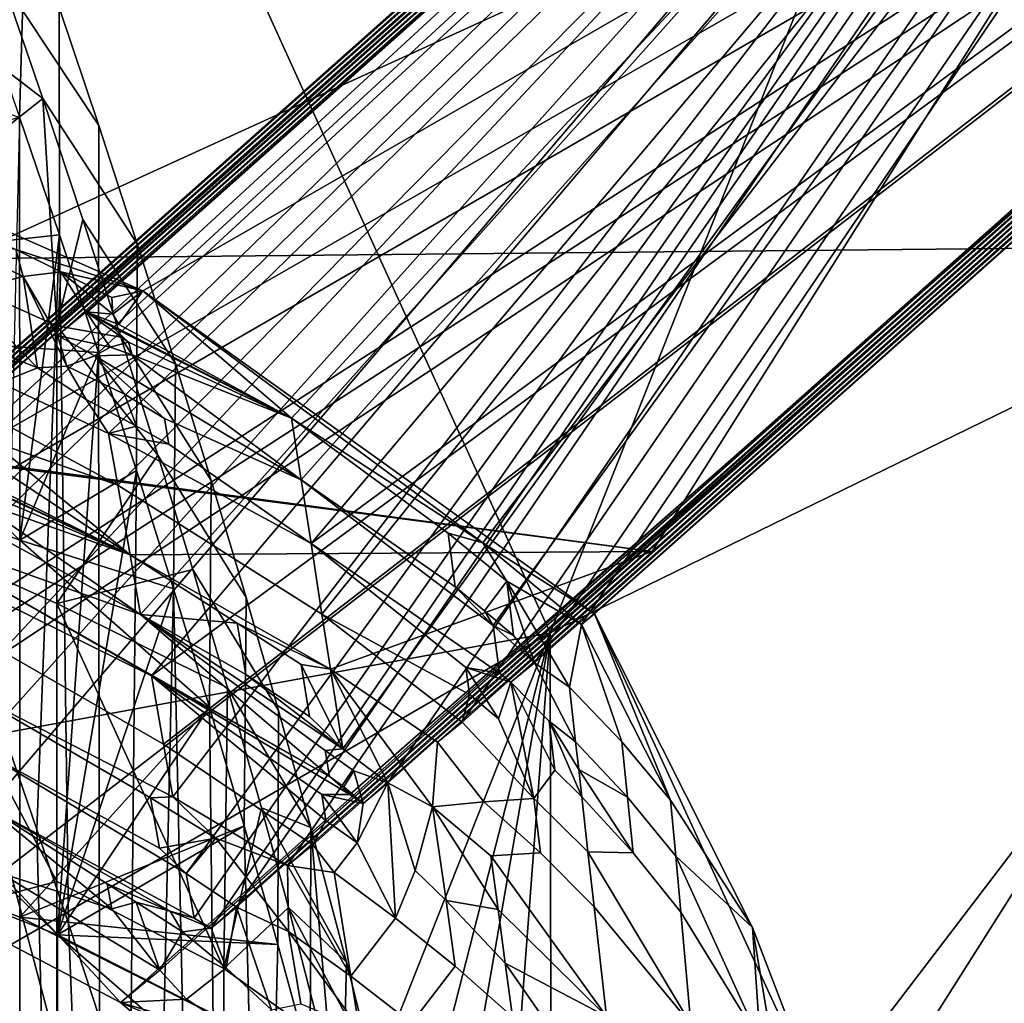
# Model space of a CAD drawing. Header units: millimetres. Extents: x -316 to 316, y -388 to 296.
# Tile 76 of 79: x 244 to 261, y 226 to 244. Entities that reach past the tile are written whole.
import ezdxf

# ---------------------------------------------------------------- set-up
doc = ezdxf.new("R2010")
doc.units = ezdxf.units.MM
doc.layers.add('Layer 01', color=7, linetype='Continuous', true_color=0x000000)

msp = doc.modelspace()

# ---------------------------------------------------------------- linework, layer by layer
at = {"layer": 'Layer 01'}
for points in [[(267.412, 268.15, 5), (237.371, 267.942, 5), (253.391, 232.772, 272.532)], [(237.371, 239.319, 5), (237.371, 267.942, 5), (267.412, 268.15, 5), (267.412, 239.616, 5)], [(253.391, 232.772, 272.532), (267.412, 239.616, 5), (267.412, 268.15, 5)], [(221.085, 226.849, 315.751), (253.391, 232.772, 272.532), (237.371, 267.942, 5)], [(245.215, 238.426, 703.702), (245.198, 238.434, 703.699), (276.749, 266.488, 705.122)], [(276.336, 266.152, 702.603), (276.749, 266.488, 705.122), (245.198, 238.434, 703.699)], [(276.749, 266.488, 705.122), (245.198, 238.434, 703.699), (245.215, 238.426, 703.702)], [(276.336, 266.152, 702.603), (245.198, 238.434, 703.699), (276.749, 266.488, 705.122)], [(245.215, 238.426, 703.702), (276.749, 266.488, 705.122), (248.823, 236.563, 704.193)], [(248.823, 236.563, 704.193), (276.749, 266.488, 705.122), (245.215, 238.426, 703.702)], [(252.199, 234.359, 704.683), (248.823, 236.563, 704.193), (276.749, 266.488, 705.122)], [(276.749, 266.488, 705.122), (248.823, 236.563, 704.193), (252.199, 234.359, 704.683)], [(252.199, 234.359, 704.683), (276.749, 266.488, 705.122), (253.942, 232.918, 704.956)], [(252.199, 234.359, 704.683), (253.942, 232.918, 704.956), (276.749, 266.488, 705.122)], [(286.548, 261.911, 706.427), (253.942, 232.918, 704.956), (276.749, 266.488, 705.122)], [(286.548, 261.911, 706.427), (276.749, 266.488, 705.122), (253.942, 232.918, 704.956)], [(245.198, 238.434, 703.699), (244.694, 238.017, 701.176), (276.336, 266.152, 702.603)], [(276.336, 266.152, 702.603), (244.694, 238.017, 701.176), (245.352, 237.663, 701.09)], [(244.694, 238.017, 701.176), (245.198, 238.434, 703.699), (276.336, 266.152, 702.603)], [(276.336, 266.152, 702.603), (245.352, 237.663, 701.09), (244.694, 238.017, 701.176)], [(245.352, 237.663, 701.09), (248.993, 235.47, 700.583), (276.336, 266.152, 702.603)], [(248.993, 235.47, 700.583), (245.352, 237.663, 701.09), (276.336, 266.152, 702.603)], [(252.385, 232.901, 700.046), (276.336, 266.152, 702.603), (248.993, 235.47, 700.583)], [(252.385, 232.901, 700.046), (248.993, 235.47, 700.583), (276.336, 266.152, 702.603)], [(276.336, 266.152, 702.603), (252.385, 232.901, 700.046), (253.114, 232.243, 699.918)], [(252.385, 232.901, 700.046), (276.336, 266.152, 702.603), (253.114, 232.243, 699.918)], [(253.114, 232.243, 699.918), (285.744, 261.257, 701.389), (276.336, 266.152, 702.603)], [(276.336, 266.152, 702.603), (285.744, 261.257, 701.389), (253.114, 232.243, 699.918)], [(245.594, 236.288, 696.383), (243.687, 237.182, 696.129), (275.511, 265.479, 697.565)], [(275.099, 265.143, 695.045), (275.511, 265.479, 697.565), (243.687, 237.182, 696.129)], [(245.594, 236.288, 696.383), (275.511, 265.479, 697.565), (243.687, 237.182, 696.129)], [(275.511, 265.479, 697.565), (275.099, 265.143, 695.045), (243.687, 237.182, 696.129)], [(275.511, 265.479, 697.565), (249.167, 234.348, 696.876), (245.594, 236.288, 696.383)], [(275.511, 265.479, 697.565), (245.594, 236.288, 696.383), (249.167, 234.348, 696.876)], [(275.511, 265.479, 697.565), (285.343, 260.93, 698.871), (249.167, 234.348, 696.876)], [(249.167, 234.348, 696.876), (285.343, 260.93, 698.871), (275.511, 265.479, 697.565)], [(275.099, 265.143, 695.045), (243.687, 237.182, 696.129), (243.185, 236.766, 693.606)], [(243.185, 236.766, 693.606), (245.755, 235.379, 693.268), (275.099, 265.143, 695.045)], [(243.185, 236.766, 693.606), (243.687, 237.182, 696.129), (275.099, 265.143, 695.045)], [(245.755, 235.379, 693.268), (243.185, 236.766, 693.606), (275.099, 265.143, 695.045)], [(245.755, 235.379, 693.268), (249.36, 233.1, 692.753), (275.099, 265.143, 695.045)], [(245.755, 235.379, 693.268), (275.099, 265.143, 695.045), (249.36, 233.1, 692.753)], [(275.099, 265.143, 695.045), (249.36, 233.1, 692.753), (251.835, 231.197, 692.358)], [(275.099, 265.143, 695.045), (251.835, 231.197, 692.358), (249.36, 233.1, 692.753)], [(284.541, 260.278, 693.833), (275.099, 265.143, 695.045), (251.835, 231.197, 692.358)], [(275.099, 265.143, 695.045), (284.541, 260.278, 693.833), (251.835, 231.197, 692.358)], [(255.187, 234.208, 690.009), (242.181, 235.935, 688.559), (274.275, 264.472, 690.007)], [(242.181, 235.935, 688.559), (273.864, 264.137, 687.488), (274.275, 264.472, 690.007)], [(255.187, 234.208, 690.009), (274.275, 264.472, 690.007), (242.181, 235.935, 688.559)], [(274.275, 264.472, 690.007), (273.864, 264.137, 687.488), (242.181, 235.935, 688.559)], [(284.141, 259.953, 691.315), (255.187, 234.208, 690.009), (274.275, 264.472, 690.007)], [(274.275, 264.472, 690.007), (255.187, 234.208, 690.009), (284.141, 259.953, 691.315)], [(242.181, 235.935, 688.559), (241.681, 235.521, 686.036), (273.864, 264.137, 687.488)], [(242.411, 235.156, 685.944), (273.864, 264.137, 687.488), (241.681, 235.521, 686.036)], [(242.181, 235.935, 688.559), (273.864, 264.137, 687.488), (241.681, 235.521, 686.036)], [(242.411, 235.156, 685.944), (241.681, 235.521, 686.036), (273.864, 264.137, 687.488)], [(246.158, 233.095, 685.447), (273.864, 264.137, 687.488), (242.411, 235.156, 685.944)], [(246.158, 233.095, 685.447), (242.411, 235.156, 685.944), (273.864, 264.137, 687.488)], [(246.158, 233.095, 685.447), (249.728, 230.729, 684.923), (273.864, 264.137, 687.488)], [(273.864, 264.137, 687.488), (249.728, 230.729, 684.923), (246.158, 233.095, 685.447)], [(273.864, 264.137, 687.488), (249.728, 230.729, 684.923), (250.525, 230.124, 684.797)], [(249.728, 230.729, 684.923), (273.864, 264.137, 687.488), (250.525, 230.124, 684.797)], [(273.864, 264.137, 687.488), (250.525, 230.124, 684.797), (283.341, 259.303, 686.277)], [(250.525, 230.124, 684.797), (273.864, 264.137, 687.488), (283.341, 259.303, 686.277)], [(240.182, 234.279, 678.467), (273.043, 263.467, 682.45), (240.681, 234.692, 680.99)], [(272.632, 263.133, 679.93), (273.043, 263.467, 682.45), (240.182, 234.279, 678.467)], [(240.681, 234.692, 680.99), (273.043, 263.467, 682.45), (240.182, 234.279, 678.467)], [(240.182, 234.279, 678.467), (273.043, 263.467, 682.45), (272.632, 263.133, 679.93)], [(240.681, 234.692, 680.99), (273.043, 263.467, 682.45), (242.667, 233.829, 681.25)], [(242.667, 233.829, 681.25), (273.043, 263.467, 682.45), (240.681, 234.692, 680.99)], [(246.349, 232.014, 681.746), (242.667, 233.829, 681.25), (273.043, 263.467, 682.45)], [(273.043, 263.467, 682.45), (242.667, 233.829, 681.25), (246.349, 232.014, 681.746)], [(246.349, 232.014, 681.746), (273.043, 263.467, 682.45), (282.942, 258.978, 683.759)], [(282.942, 258.978, 683.759), (273.043, 263.467, 682.45), (246.349, 232.014, 681.746)], [(272.632, 263.133, 679.93), (240.182, 234.279, 678.467), (282.145, 258.331, 678.721)], [(272.632, 263.133, 679.93), (282.145, 258.331, 678.721), (240.182, 234.279, 678.467)], [(239.3, 233.408, 673.435), (239.186, 233.454, 673.421), (271.812, 262.465, 674.892)], [(239.186, 233.454, 673.421), (271.403, 262.131, 672.373), (271.812, 262.465, 674.892)], [(271.812, 262.465, 674.892), (239.186, 233.454, 673.421), (239.3, 233.408, 673.435)], [(239.186, 233.454, 673.421), (271.812, 262.465, 674.892), (271.403, 262.131, 672.373)], [(271.812, 262.465, 674.892), (243.067, 231.761, 673.929), (239.3, 233.408, 673.435)], [(271.812, 262.465, 674.892), (239.3, 233.408, 673.435), (243.067, 231.761, 673.929)], [(243.067, 231.761, 673.929), (271.812, 262.465, 674.892), (246.726, 229.877, 674.428)], [(246.726, 229.877, 674.428), (271.812, 262.465, 674.892), (243.067, 231.761, 673.929)], [(248.75, 228.668, 674.714), (246.726, 229.877, 674.428), (271.812, 262.465, 674.892)], [(246.726, 229.877, 674.428), (248.75, 228.668, 674.714), (271.812, 262.465, 674.892)], [(281.747, 258.007, 676.203), (248.75, 228.668, 674.714), (271.812, 262.465, 674.892)], [(281.747, 258.007, 676.203), (271.812, 262.465, 674.892), (248.75, 228.668, 674.714)], [(236.68, 242.986, 707.432), (287.034, 262.306, 709.462), (227.036, 246.078, 707.757)], [(236.68, 242.986, 707.432), (246.196, 238.805, 706.992), (287.034, 262.306, 709.462)], [(246.196, 238.805, 706.992), (254.173, 233.106, 706.393), (287.034, 262.306, 709.462)], [(253.942, 232.918, 704.956), (287.034, 262.306, 709.462), (254.173, 233.106, 706.393)], [(286.548, 261.911, 706.427), (287.034, 262.306, 709.462), (253.942, 232.918, 704.956)], [(253.942, 232.918, 704.956), (254.173, 233.106, 706.393), (287.034, 262.306, 709.462)], [(286.548, 261.911, 706.427), (253.942, 232.918, 704.956), (287.034, 262.306, 709.462)], [(287.034, 262.306, 709.462), (254.173, 233.106, 706.393), (258.157, 224.464, 705.485)], [(258.157, 224.464, 705.485), (305.999, 236.293, 706.728), (287.034, 262.306, 709.462)], [(238.688, 233.042, 670.897), (271.403, 262.131, 672.373), (239.186, 233.454, 673.421)], [(271.403, 262.131, 672.373), (238.688, 233.042, 670.897), (239.43, 232.696, 670.807)], [(271.403, 262.131, 672.373), (238.688, 233.042, 670.897), (239.186, 233.454, 673.421)], [(271.403, 262.131, 672.373), (239.43, 232.696, 670.807), (238.688, 233.042, 670.897)], [(239.43, 232.696, 670.807), (243.265, 230.74, 670.317), (271.403, 262.131, 672.373)], [(243.265, 230.74, 670.317), (239.43, 232.696, 670.807), (271.403, 262.131, 672.373)], [(271.403, 262.131, 672.373), (243.265, 230.74, 670.317), (246.965, 228.527, 669.804)], [(271.403, 262.131, 672.373), (246.965, 228.527, 669.804), (243.265, 230.74, 670.317)], [(271.403, 262.131, 672.373), (246.965, 228.527, 669.804), (247.854, 227.931, 669.673)], [(271.403, 262.131, 672.373), (247.854, 227.931, 669.673), (246.965, 228.527, 669.804)], [(271.403, 262.131, 672.373), (247.854, 227.931, 669.673), (280.952, 257.362, 671.166)], [(271.403, 262.131, 672.373), (280.952, 257.362, 671.166), (247.854, 227.931, 669.673)], [(237.201, 231.811, 663.328), (270.176, 261.132, 664.816), (270.585, 261.465, 667.335)], [(237.695, 232.221, 665.851), (237.201, 231.811, 663.328), (270.585, 261.465, 667.335)], [(270.585, 261.465, 667.335), (237.201, 231.811, 663.328), (237.695, 232.221, 665.851)], [(237.201, 231.811, 663.328), (270.585, 261.465, 667.335), (270.176, 261.132, 664.816)], [(239.696, 231.407, 666.11), (237.695, 232.221, 665.851), (270.585, 261.465, 667.335)], [(239.696, 231.407, 666.11), (270.585, 261.465, 667.335), (237.695, 232.221, 665.851)], [(270.585, 261.465, 667.335), (243.467, 229.692, 666.609), (239.696, 231.407, 666.11)], [(270.585, 261.465, 667.335), (239.696, 231.407, 666.11), (243.467, 229.692, 666.609)], [(247.106, 227.739, 667.11), (243.467, 229.692, 666.609), (270.585, 261.465, 667.335)], [(270.585, 261.465, 667.335), (243.467, 229.692, 666.609), (247.106, 227.739, 667.11)], [(270.585, 261.465, 667.335), (247.404, 227.562, 667.152), (247.106, 227.739, 667.11)], [(247.106, 227.739, 667.11), (247.404, 227.562, 667.152), (270.585, 261.465, 667.335)], [(280.555, 257.039, 668.647), (247.404, 227.562, 667.152), (270.585, 261.465, 667.335)], [(270.585, 261.465, 667.335), (247.404, 227.562, 667.152), (280.555, 257.039, 668.647)], [(285.343, 260.93, 698.871), (285.744, 261.257, 701.389), (253.114, 232.243, 699.918)], [(253.114, 232.243, 699.918), (285.744, 261.257, 701.389), (285.343, 260.93, 698.871)], [(270.176, 261.132, 664.816), (237.201, 231.811, 663.328), (279.763, 256.396, 663.61)], [(237.201, 231.811, 663.328), (270.176, 261.132, 664.816), (279.763, 256.396, 663.61)], [(249.167, 234.348, 696.876), (285.343, 260.93, 698.871), (252.492, 232.059, 697.367)], [(285.343, 260.93, 698.871), (249.167, 234.348, 696.876), (252.492, 232.059, 697.367)], [(285.343, 260.93, 698.871), (252.694, 231.9, 697.398), (252.492, 232.059, 697.367)], [(252.492, 232.059, 697.367), (252.694, 231.9, 697.398), (285.343, 260.93, 698.871)], [(252.694, 231.9, 697.398), (285.343, 260.93, 698.871), (253.114, 232.243, 699.918)], [(285.343, 260.93, 698.871), (252.694, 231.9, 697.398), (253.114, 232.243, 699.918)], [(251.835, 231.197, 692.358), (284.141, 259.953, 691.315), (284.541, 260.278, 693.833)], [(284.141, 259.953, 691.315), (251.835, 231.197, 692.358), (284.541, 260.278, 693.833)], [(251.835, 231.197, 692.358), (255.187, 234.208, 690.009), (284.141, 259.953, 691.315)], [(251.835, 231.197, 692.358), (284.141, 259.953, 691.315), (255.187, 234.208, 690.009)], [(283.341, 259.303, 686.277), (250.525, 230.124, 684.797), (282.942, 258.978, 683.759)], [(283.341, 259.303, 686.277), (282.942, 258.978, 683.759), (250.525, 230.124, 684.797)], [(249.854, 229.918, 682.243), (246.349, 232.014, 681.746), (282.942, 258.978, 683.759)], [(246.349, 232.014, 681.746), (249.854, 229.918, 682.243), (282.942, 258.978, 683.759)], [(250.085, 229.763, 682.276), (249.854, 229.918, 682.243), (282.942, 258.978, 683.759)], [(249.854, 229.918, 682.243), (250.085, 229.763, 682.276), (282.942, 258.978, 683.759)], [(250.085, 229.763, 682.276), (282.942, 258.978, 683.759), (250.525, 230.124, 684.797)], [(282.942, 258.978, 683.759), (250.085, 229.763, 682.276), (250.525, 230.124, 684.797)], [(240.182, 234.279, 678.467), (242.838, 232.948, 678.13), (282.145, 258.331, 678.721)], [(242.838, 232.948, 678.13), (240.182, 234.279, 678.467), (282.145, 258.331, 678.721)], [(282.145, 258.331, 678.721), (242.838, 232.948, 678.13), (246.562, 230.811, 677.625)], [(242.838, 232.948, 678.13), (282.145, 258.331, 678.721), (246.562, 230.811, 677.625)], [(282.145, 258.331, 678.721), (246.562, 230.811, 677.625), (249.197, 229.034, 677.235)], [(282.145, 258.331, 678.721), (249.197, 229.034, 677.235), (246.562, 230.811, 677.625)], [(248.75, 228.668, 674.714), (281.747, 258.007, 676.203), (282.145, 258.331, 678.721)], [(249.197, 229.034, 677.235), (248.75, 228.668, 674.714), (282.145, 258.331, 678.721)], [(249.197, 229.034, 677.235), (282.145, 258.331, 678.721), (248.75, 228.668, 674.714)], [(281.747, 258.007, 676.203), (248.75, 228.668, 674.714), (282.145, 258.331, 678.721)], [(247.854, 227.931, 669.673), (280.555, 257.039, 668.647), (280.952, 257.362, 671.166)], [(280.555, 257.039, 668.647), (247.854, 227.931, 669.673), (280.952, 257.362, 671.166)], [(247.404, 227.562, 667.152), (280.555, 257.039, 668.647), (247.854, 227.931, 669.673)], [(247.854, 227.931, 669.673), (280.555, 257.039, 668.647), (247.404, 227.562, 667.152)], [(237.201, 231.811, 663.328), (239.872, 230.554, 663), (279.763, 256.396, 663.61)], [(239.872, 230.554, 663), (237.201, 231.811, 663.328), (279.763, 256.396, 663.61)], [(279.763, 256.396, 663.61), (239.872, 230.554, 663), (243.691, 228.532, 662.503)], [(239.872, 230.554, 663), (279.763, 256.396, 663.61), (243.691, 228.532, 662.503)], [(279.763, 256.396, 663.61), (243.691, 228.532, 662.503), (246.501, 226.82, 662.11)], [(279.763, 256.396, 663.61), (246.501, 226.82, 662.11), (243.691, 228.532, 662.503)], [(279.081, 255.842, 659.264), (279.763, 256.396, 663.61), (246.501, 226.82, 662.11)], [(279.081, 255.842, 659.264), (246.501, 226.82, 662.11), (279.763, 256.396, 663.61)], [(220.133, 236.45, 658.587), (223.268, 247.182, 658.961), (279.081, 255.842, 659.264)], [(279.081, 255.842, 659.264), (229.931, 233.409, 658.48), (220.133, 236.45, 658.587)], [(239.473, 229.587, 658.347), (229.931, 233.409, 658.48), (279.081, 255.842, 659.264)], [(279.081, 255.842, 659.264), (245.805, 226.248, 658.23), (239.473, 229.587, 658.347)], [(245.805, 226.248, 658.23), (279.081, 255.842, 659.264), (246.501, 226.82, 662.11)], [(255.26, 218.247, 657.951), (245.805, 226.248, 658.23), (279.081, 255.842, 659.264)], [(246.501, 226.82, 662.11), (279.081, 255.842, 659.264), (245.805, 226.248, 658.23)], [(258.869, 208.179, 657.599), (255.26, 218.247, 657.951), (279.081, 255.842, 659.264), (280.575, 255, 659.234)], [(304.912, 0.204, 650.337), (258.869, 208.179, 657.599), (280.575, 255, 659.234)], [(244.129, 245.533, 748.014), (243.304, 247.885, 756.349), (243.304, 243.939, 757.285), (244.023, 241.869, 750.027)], [(245.316, 223.057, 426.61), (239.207, 246.141, 543.172), (234.205, 227.684, 638.624)], [(245.316, 223.057, 426.61), (234.751, 234.453, 483.76), (239.207, 246.141, 543.172)], [(244.023, 241.869, 750.027), (244.026, 234.408, 718.567), (232.213, 245.572, 745.533)], [(244.026, 234.408, 718.567), (232.213, 238.924, 717.496), (232.213, 245.572, 745.533)], [(244.727, 239.795, 742.77), (244.719, 243.809, 741.906), (244.129, 245.533, 748.014), (244.023, 241.869, 750.027)], [(241.282, 244.612, 730.184), (244.43, 242.2, 726.273), (241.282, 239.712, 709.52)], [(241.282, 244.612, 730.184), (243.715, 244.301, 733.641), (244.43, 242.2, 726.273)], [(245.419, 241.725, 734.529), (246.101, 239.638, 727.15), (244.43, 242.2, 726.273), (243.715, 244.301, 733.641)], [(243.715, 244.301, 733.641), (244.719, 243.809, 741.906), (245.419, 241.725, 734.529)], [(245.416, 237.717, 735.512), (245.419, 241.725, 734.529), (244.719, 243.809, 741.906), (244.727, 239.795, 742.77)], [(246.196, 238.805, 706.992), (236.68, 242.986, 707.432), (243.957, 239.538, 705.588)], [(244.43, 242.2, 726.273), (244.68, 238.187, 709.882), (241.282, 239.712, 709.52)], [(245.14, 240.063, 718.791), (244.68, 238.187, 709.882), (244.43, 242.2, 726.273)], [(246.101, 239.638, 727.15), (246.774, 237.517, 719.656), (245.14, 240.063, 718.791), (244.43, 242.2, 726.273)], [(244.727, 239.795, 742.77), (244.023, 241.869, 750.027), (233.367, 238.554, 717.584)], [(244.023, 241.869, 750.027), (243.76, 230.957, 755.473), (244.328, 229.302, 749.675), (244.727, 239.795, 742.77)], [(244.026, 234.408, 718.567), (244.023, 241.869, 750.027), (244.727, 239.795, 742.77)], [(246.088, 235.635, 728.253), (246.101, 239.638, 727.15), (245.419, 241.725, 734.529), (245.416, 237.717, 735.512)], [(244.68, 238.187, 709.882), (245.14, 240.063, 718.791), (245.812, 237.987, 711.535)], [(246.774, 237.517, 719.656), (247.407, 235.459, 712.389), (245.812, 237.987, 711.535), (245.14, 240.063, 718.791)], [(245.416, 237.717, 735.512), (244.727, 239.795, 742.77), (233.367, 238.554, 717.584)], [(244.68, 233.288, 689.219), (241.282, 234.812, 688.857), (241.282, 239.712, 709.52), (244.68, 238.187, 709.882)], [(244.727, 239.795, 742.77), (245.416, 237.717, 735.512), (244.026, 234.408, 718.567)], [(244.886, 227.644, 743.878), (244.727, 239.795, 742.77), (244.328, 229.302, 749.675)], [(244.886, 227.644, 743.878), (245.435, 225.983, 738.08), (245.416, 237.717, 735.512), (244.727, 239.795, 742.77)], [(253.459, 189.16, 271.231), (237.371, 239.319, 5), (267.412, 239.616, 5)], [(242.863, 239.656, 704.115), (243.027, 238.781, 701.057), (244.088, 239.06, 704.015)], [(242.863, 239.656, 704.115), (244.088, 239.06, 704.015), (243.957, 239.538, 705.588)], [(243.957, 239.538, 705.588), (244.088, 239.06, 704.015), (244.753, 239.145, 705.543)], [(244.753, 239.145, 705.543), (246.196, 238.805, 706.992), (243.957, 239.538, 705.588)], [(246.741, 233.548, 720.995), (246.774, 237.517, 719.656), (246.101, 239.638, 727.15), (246.088, 235.635, 728.253)], [(253.459, 189.16, 271.231), (267.412, 239.616, 5), (253.391, 232.772, 272.532)], [(237.371, 239.319, 5), (253.459, 189.16, 271.231), (221.165, 180.714, 314.229)], [(244.336, 237.449, 698.352), (244.088, 239.06, 704.015), (243.027, 238.781, 701.057)], [(244.694, 238.017, 701.176), (244.753, 239.145, 705.543), (244.088, 239.06, 704.015)], [(244.694, 238.017, 701.176), (244.088, 239.06, 704.015), (244.859, 237.477, 699.448)], [(244.088, 239.06, 704.015), (244.336, 237.449, 698.352), (244.859, 237.477, 699.448)], [(244.753, 239.145, 705.543), (244.694, 238.017, 701.176), (245.198, 238.434, 703.699)], [(244.753, 239.145, 705.543), (245.668, 238.395, 704.445), (245.65, 238.69, 705.513)], [(245.668, 238.395, 704.445), (244.753, 239.145, 705.543), (245.198, 238.434, 703.699)], [(246.196, 238.805, 706.992), (244.753, 239.145, 705.543), (245.65, 238.69, 705.513)], [(244.026, 227.759, 690.53), (232.213, 232.275, 689.459), (232.213, 238.924, 717.496), (244.026, 234.408, 718.567)], [(243.027, 238.781, 701.057), (243.191, 237.906, 697.999), (244.336, 237.449, 698.352)], [(245.668, 238.395, 704.445), (246.196, 238.805, 706.992), (245.65, 238.69, 705.513)], [(245.777, 238.212, 703.971), (246.196, 238.805, 706.992), (245.668, 238.395, 704.445)], [(246.196, 238.805, 706.992), (245.777, 238.212, 703.971), (248.823, 236.563, 704.193)], [(246.196, 238.805, 706.992), (252.199, 234.359, 704.683), (254.173, 233.106, 706.393)], [(248.823, 236.563, 704.193), (252.199, 234.359, 704.683), (246.196, 238.805, 706.992)], [(233.367, 238.554, 717.584), (233.367, 231.905, 689.547), (244.692, 227.444, 690.605)], [(245.416, 237.717, 735.512), (233.367, 238.554, 717.584), (244.692, 227.444, 690.605)], [(245.619, 237.814, 702.167), (245.198, 238.434, 703.699), (244.694, 238.017, 701.176)], [(245.777, 238.212, 703.971), (245.668, 238.395, 704.445), (245.198, 238.434, 703.699)], [(245.198, 238.434, 703.699), (245.215, 238.426, 703.702), (245.777, 238.212, 703.971)], [(245.655, 238.172, 703.587), (245.198, 238.434, 703.699), (245.946, 237.902, 703.136)], [(245.946, 237.902, 703.136), (245.198, 238.434, 703.699), (245.619, 237.814, 702.167)], [(245.215, 238.426, 703.702), (245.198, 238.434, 703.699), (245.655, 238.172, 703.587)], [(245.215, 238.426, 703.702), (248.823, 236.563, 704.193), (245.777, 238.212, 703.971)], [(248.823, 236.563, 704.193), (245.215, 238.426, 703.702), (245.655, 238.172, 703.587)], [(244.68, 238.187, 709.882), (245.812, 237.987, 711.535), (246.465, 235.907, 704.28)], [(244.68, 233.288, 689.219), (244.68, 238.187, 709.882), (246.465, 235.907, 704.28)], [(245.946, 237.902, 703.136), (248.823, 236.563, 704.193), (245.655, 238.172, 703.587)], [(245.352, 237.663, 701.09), (244.694, 238.017, 701.176), (244.859, 237.477, 699.448)], [(245.352, 237.663, 701.09), (245.619, 237.814, 702.167), (244.694, 238.017, 701.176)], [(247.407, 235.459, 712.389), (248.02, 233.399, 705.12), (246.465, 235.907, 704.28), (245.812, 237.987, 711.535)], [(243.687, 237.182, 696.129), (244.336, 237.449, 698.352), (243.191, 237.906, 697.999)], [(246.012, 237.679, 702.437), (245.619, 237.814, 702.167), (245.352, 237.663, 701.09)], [(246.012, 237.679, 702.437), (245.946, 237.902, 703.136), (245.619, 237.814, 702.167)], [(245.946, 237.902, 703.136), (246.012, 237.679, 702.437), (248.823, 236.563, 704.193)], [(246.088, 235.635, 728.253), (244.026, 234.408, 718.567), (245.416, 237.717, 735.512)], [(246.088, 235.635, 728.253), (245.416, 237.717, 735.512), (244.692, 227.444, 690.605)], [(245.352, 237.663, 701.09), (244.859, 237.477, 699.448), (245.876, 236.983, 699.557)], [(246.012, 237.679, 702.437), (245.352, 237.663, 701.09), (248.993, 235.47, 700.583)], [(245.876, 236.983, 699.557), (246.58, 236.552, 699.363), (245.352, 237.663, 701.09)], [(248.993, 235.47, 700.583), (245.352, 237.663, 701.09), (246.58, 236.552, 699.363)], [(245.435, 225.983, 738.08), (245.972, 224.32, 732.281), (246.088, 235.635, 728.253), (245.416, 237.717, 735.512)], [(248.993, 235.47, 700.583), (248.823, 236.563, 704.193), (246.012, 237.679, 702.437)], [(245.594, 236.288, 696.383), (245.195, 236.891, 697.873), (244.336, 237.449, 698.352), (243.687, 237.182, 696.129)], [(245.195, 236.891, 697.873), (244.859, 237.477, 699.448), (244.336, 237.449, 698.352)], [(245.876, 236.983, 699.557), (244.859, 237.477, 699.448), (245.195, 236.891, 697.873), (246.088, 236.419, 697.866)], [(247.375, 231.459, 713.735), (247.407, 235.459, 712.389), (246.774, 237.517, 719.656), (246.741, 233.548, 720.995)], [(245.755, 235.379, 693.268), (245.594, 236.288, 696.383), (243.687, 237.182, 696.129), (243.185, 236.766, 693.606)], [(245.876, 236.983, 699.557), (246.088, 236.419, 697.866), (246.657, 236.102, 697.837), (246.58, 236.552, 699.363)], [(243.519, 236.157, 691.882), (245.755, 235.379, 693.268), (243.185, 236.766, 693.606)], [(246.088, 236.419, 697.866), (245.195, 236.891, 697.873), (245.594, 236.288, 696.383)], [(249.167, 234.348, 696.876), (248.993, 235.47, 700.583), (246.58, 236.552, 699.363), (246.657, 236.102, 697.837)], [(248.993, 235.47, 700.583), (251.712, 233.582, 700.565), (251.585, 234.53, 703.604), (248.823, 236.563, 704.193)], [(248.823, 236.563, 704.193), (251.585, 234.53, 703.604), (252.199, 234.359, 704.683)], [(246.657, 236.102, 697.837), (246.088, 236.419, 697.866), (245.594, 236.288, 696.383)], [(241.282, 234.812, 688.857), (244.68, 228.388, 668.556), (237.528, 226.497, 647.179), (237.528, 236.297, 688.505)], [(245.594, 236.288, 696.383), (249.167, 234.348, 696.876), (246.657, 236.102, 697.837)], [(249.36, 233.1, 692.753), (249.167, 234.348, 696.876), (245.594, 236.288, 696.383), (245.755, 235.379, 693.268)], [(305.999, 236.293, 706.728), (258.157, 224.464, 705.485), (270.253, -4.349, 681.436), (310.966, 1.707, 682.072)], [(245.972, 234.151, 689.065), (243.519, 236.157, 691.882), (243.601, 235.72, 690.353)], [(245.755, 235.379, 693.268), (243.519, 236.157, 691.882), (245.972, 234.151, 689.065)], [(255.187, 234.208, 690.009), (242.267, 235.898, 688.571), (242.181, 235.935, 688.559)], [(255.187, 234.208, 690.009), (242.181, 235.935, 688.559), (242.267, 235.898, 688.571)], [(243.099, 235.574, 688.846), (242.267, 235.898, 688.571), (245.972, 234.151, 689.065)], [(255.187, 234.208, 690.009), (245.972, 234.151, 689.065), (242.267, 235.898, 688.571)], [(242.267, 235.898, 688.571), (242.563, 235.736, 688.483), (245.972, 234.151, 689.065)], [(242.267, 235.898, 688.571), (245.972, 234.151, 689.065), (255.187, 234.208, 690.009)], [(246.465, 235.907, 704.28), (247.079, 233.89, 697.25), (244.68, 233.288, 689.219)], [(248.02, 233.399, 705.12), (248.593, 231.402, 698.076), (247.079, 233.89, 697.25), (246.465, 235.907, 704.28)], [(245.972, 234.151, 689.065), (242.563, 235.736, 688.483), (243.189, 235.332, 688.079)], [(245.972, 234.151, 689.065), (243.601, 235.72, 690.353), (243.099, 235.574, 688.846)], [(246.088, 235.635, 728.253), (246.741, 233.548, 720.995), (244.026, 234.408, 718.567)], [(246.088, 235.635, 728.253), (244.692, 227.444, 690.605), (246.741, 233.548, 720.995)], [(246.088, 235.635, 728.253), (245.972, 224.32, 732.281), (246.498, 222.654, 726.483), (246.741, 233.548, 720.995)], [(249.51, 232.133, 689.56), (249.36, 233.1, 692.753), (245.755, 235.379, 693.268), (245.972, 234.151, 689.065)], [(247.989, 229.366, 706.475), (248.02, 233.399, 705.12), (247.407, 235.459, 712.389), (247.375, 231.459, 713.735)], [(248.993, 235.47, 700.583), (249.167, 234.348, 696.876), (252.492, 232.059, 697.367), (252.385, 232.901, 700.046)], [(248.993, 235.47, 700.583), (252.385, 232.901, 700.046), (251.712, 233.582, 700.565)], [(243.231, 235.114, 687.314), (245.972, 234.151, 689.065), (243.189, 235.332, 688.079)], [(242.411, 235.156, 685.944), (241.668, 234.696, 682.784), (246.158, 233.095, 685.447)], [(243.231, 235.114, 687.314), (242.411, 235.156, 685.944), (246.158, 233.095, 685.447)], [(243.231, 235.114, 687.314), (246.158, 233.095, 685.447), (245.972, 234.151, 689.065)], [(241.282, 234.812, 688.857), (244.68, 233.288, 689.219), (244.68, 228.388, 668.556)], [(246.158, 233.095, 685.447), (241.668, 234.696, 682.784), (249.492, 230.237, 682.489)], [(241.668, 234.696, 682.784), (246.349, 232.014, 681.746), (249.492, 230.237, 682.489)], [(246.349, 232.014, 681.746), (241.668, 234.696, 682.784), (242.667, 233.829, 681.25)], [(252.232, 233.16, 700.525), (252.624, 233.684, 703.519), (251.585, 234.53, 703.604), (251.712, 233.582, 700.565)], [(252.624, 233.684, 703.519), (252.199, 234.359, 704.683), (251.585, 234.53, 703.604)], [(234.751, 234.453, 483.76), (245.316, 223.057, 426.61), (230.337, 223.057, 425.825)], [(244.026, 234.408, 718.567), (247.375, 231.459, 713.735), (244.026, 227.759, 690.53)], [(246.741, 233.548, 720.995), (247.375, 231.459, 713.735), (244.026, 234.408, 718.567)], [(251.901, 232.16, 696.007), (252.492, 232.059, 697.367), (249.167, 234.348, 696.876)], [(251.964, 231.686, 694.488), (251.901, 232.16, 696.007), (249.167, 234.348, 696.876), (249.36, 233.1, 692.753)], [(254.173, 233.106, 706.393), (252.199, 234.359, 704.683), (253.942, 232.918, 704.956)], [(253.942, 232.918, 704.956), (252.199, 234.359, 704.683), (252.624, 233.684, 703.519)], [(255.187, 234.208, 690.009), (249.51, 232.133, 689.56), (245.972, 234.151, 689.065)], [(255.187, 234.208, 690.009), (245.972, 234.151, 689.065), (249.51, 232.133, 689.56)], [(247.863, 232.945, 688.648), (245.972, 234.151, 689.065), (246.158, 233.095, 685.447)], [(247.863, 232.945, 688.648), (249.51, 232.133, 689.56), (245.972, 234.151, 689.065)], [(249.51, 232.133, 689.56), (255.187, 234.208, 690.009), (251.402, 230.842, 689.838)], [(251.402, 230.842, 689.838), (255.187, 234.208, 690.009), (249.51, 232.133, 689.56)], [(251.402, 230.842, 689.838), (255.187, 234.208, 690.009), (251.835, 231.197, 692.358)], [(255.187, 234.208, 690.009), (251.402, 230.842, 689.838), (251.835, 231.197, 692.358)], [(242.667, 233.829, 681.25), (242.838, 232.948, 678.13), (246.562, 230.811, 677.625), (246.349, 232.014, 681.746)], [(247.692, 231.805, 689.991), (244.68, 233.288, 689.219), (247.079, 233.89, 697.25)], [(248.593, 231.402, 698.076), (249.162, 229.34, 690.803), (247.692, 231.805, 689.991), (247.079, 233.89, 697.25)], [(252.232, 233.16, 700.525), (252.742, 232.726, 700.484), (252.624, 233.684, 703.519)], [(252.624, 233.684, 703.519), (253.728, 231.817, 700.398), (253.942, 232.918, 704.956)], [(253.728, 231.817, 700.398), (252.624, 233.684, 703.519), (253.114, 232.243, 699.918)], [(252.624, 233.684, 703.519), (252.742, 232.726, 700.484), (253.114, 232.243, 699.918)], [(246.741, 233.548, 720.995), (244.692, 227.444, 690.605), (247.375, 231.459, 713.735)], [(247.012, 220.986, 720.684), (246.741, 233.548, 720.995), (246.498, 222.654, 726.483)], [(247.012, 220.986, 720.684), (247.514, 219.316, 714.885), (247.375, 231.459, 713.735), (246.741, 233.548, 720.995)], [(252.232, 233.16, 700.525), (251.712, 233.582, 700.565), (252.385, 232.901, 700.046)], [(244.68, 228.388, 668.556), (244.68, 233.288, 689.219), (247.625, 226.849, 668.921)], [(247.625, 226.849, 668.921), (244.68, 233.288, 689.219), (247.692, 231.805, 689.991)], [(248.581, 227.272, 699.214), (248.593, 231.402, 698.076), (248.02, 233.399, 705.12), (247.989, 229.366, 706.475)], [(249.728, 230.729, 684.923), (246.158, 233.095, 685.447), (249.419, 230.696, 684.012)], [(246.158, 233.095, 685.447), (249.492, 230.237, 682.489), (249.419, 230.696, 684.012)], [(248.014, 232.038, 685.598), (247.863, 232.945, 688.648), (246.158, 233.095, 685.447)], [(246.158, 233.095, 685.447), (249.728, 230.729, 684.923), (248.014, 232.038, 685.598)], [(251.402, 230.842, 689.838), (251.835, 231.197, 692.358), (249.36, 233.1, 692.753), (249.51, 232.133, 689.56)], [(251.835, 231.197, 692.358), (251.964, 231.686, 694.488), (249.36, 233.1, 692.753)], [(252.385, 232.901, 700.046), (252.742, 232.726, 700.484), (252.232, 233.16, 700.525)], [(255.515, 229.823, 700.208), (254.173, 233.106, 706.393), (253.942, 232.918, 704.956)], [(256.96, 227.573, 699.993), (258.157, 224.464, 705.485), (254.173, 233.106, 706.393)], [(254.173, 233.106, 706.393), (255.515, 229.823, 700.208), (256.96, 227.573, 699.993)], [(246.726, 229.877, 674.428), (246.562, 230.811, 677.625), (242.838, 232.948, 678.13), (243.067, 231.761, 673.929)], [(247.863, 232.945, 688.648), (248.014, 232.038, 685.598), (249.139, 231.298, 685.546), (248.994, 232.215, 688.593)], [(248.994, 232.215, 688.593), (249.51, 232.133, 689.56), (247.863, 232.945, 688.648)], [(253.728, 231.817, 700.398), (254.656, 230.851, 700.306), (253.942, 232.918, 704.956)], [(253.942, 232.918, 704.956), (254.656, 230.851, 700.306), (255.515, 229.823, 700.208)], [(243.085, 226.821, 317.118), (253.391, 232.772, 272.532), (221.085, 226.849, 315.751)], [(253.391, 232.772, 272.532), (243.085, 226.821, 317.118), (248.717, 220.979, 361.714)], [(244.59, 182.215, 440.476), (253.391, 232.772, 272.532), (245.711, 202.775, 419.086)], [(248.808, 172.342, 359.974), (253.391, 232.772, 272.532), (244.59, 182.215, 440.476)], [(248.717, 220.979, 361.714), (245.711, 202.775, 419.086), (253.391, 232.772, 272.532)], [(253.459, 189.16, 271.231), (253.391, 232.772, 272.532), (248.808, 172.342, 359.974)], [(252.385, 232.901, 700.046), (252.492, 232.059, 697.367), (252.694, 231.9, 697.398), (253.114, 232.243, 699.918)], [(252.385, 232.901, 700.046), (253.114, 232.243, 699.918), (252.742, 232.726, 700.484)], [(232.213, 232.275, 689.459), (244.026, 227.759, 690.53), (244.026, 221.111, 662.492)], [(232.213, 232.275, 689.459), (244.026, 221.111, 662.492), (232.213, 222.744, 649.263)], [(248.994, 232.215, 688.593), (249.728, 230.729, 684.923), (249.51, 232.133, 689.56)], [(249.728, 230.729, 684.923), (248.994, 232.215, 688.593), (249.139, 231.298, 685.546)], [(253.369, 231.214, 697.096), (253.837, 230.848, 697.366), (253.114, 232.243, 699.918), (252.694, 231.9, 697.398)], [(253.728, 231.817, 700.398), (253.114, 232.243, 699.918), (253.837, 230.848, 697.366)], [(248.014, 232.038, 685.598), (249.728, 230.729, 684.923), (249.139, 231.298, 685.546)], [(251.402, 230.842, 689.838), (249.51, 232.133, 689.56), (251.31, 229.703, 685.433)], [(249.51, 232.133, 689.56), (249.728, 230.729, 684.923), (250.525, 230.124, 684.797)], [(250.525, 230.124, 684.797), (251.31, 229.703, 685.433), (249.51, 232.133, 689.56)], [(252.477, 231.253, 694.451), (252.694, 231.9, 697.398), (251.901, 232.16, 696.007)], [(252.477, 231.253, 694.451), (251.901, 232.16, 696.007), (251.964, 231.686, 694.488)], [(251.901, 232.16, 696.007), (252.694, 231.9, 697.398), (252.492, 232.059, 697.367)], [(233.367, 225.257, 661.509), (244.692, 220.795, 662.567), (244.692, 227.444, 690.605), (233.367, 231.905, 689.547)], [(246.349, 232.014, 681.746), (249.854, 229.918, 682.243), (249.492, 230.237, 682.489)], [(249.197, 229.034, 677.235), (249.431, 229.464, 679.451), (246.349, 232.014, 681.746), (246.562, 230.811, 677.625)], [(246.349, 232.014, 681.746), (249.431, 229.464, 679.451), (249.358, 229.923, 680.974)], [(249.358, 229.923, 680.974), (249.854, 229.918, 682.243), (246.349, 232.014, 681.746)], [(253.098, 229.849, 691.378), (252.694, 231.9, 697.398), (252.477, 231.253, 694.451)], [(253.469, 230.35, 694.374), (252.694, 231.9, 697.398), (253.098, 229.849, 691.378)], [(253.469, 230.35, 694.374), (253.369, 231.214, 697.096), (252.694, 231.9, 697.398)], [(246.726, 229.877, 674.428), (243.067, 231.761, 673.929), (246.333, 229.863, 673.476)], [(243.265, 230.74, 670.317), (246.492, 228.975, 670.421), (246.333, 229.863, 673.476), (243.067, 231.761, 673.929)], [(248.29, 229.688, 682.617), (247.625, 226.849, 668.921), (247.692, 231.805, 689.991)], [(249.162, 229.34, 690.803), (248.29, 229.688, 682.617), (247.692, 231.805, 689.991)], [(251.964, 231.686, 694.488), (251.835, 231.197, 692.358), (253.098, 229.849, 691.378), (252.477, 231.253, 694.451)], [(253.728, 231.817, 700.398), (253.837, 230.848, 697.366), (254.755, 229.871, 697.278), (254.656, 230.851, 700.306)], [(247.989, 229.366, 706.475), (244.026, 227.759, 690.53), (247.375, 231.459, 713.735)], [(244.692, 227.444, 690.605), (247.989, 229.366, 706.475), (247.375, 231.459, 713.735)], [(247.514, 219.316, 714.885), (248.31, 216.564, 705.341), (247.989, 229.366, 706.475), (247.375, 231.459, 713.735)], [(249.151, 225.178, 691.95), (249.162, 229.34, 690.803), (248.593, 231.402, 698.076), (248.581, 227.272, 699.214)], [(252.217, 229.789, 688.41), (253.098, 229.849, 691.378), (251.835, 231.197, 692.358), (251.402, 230.842, 689.838)], [(253.946, 229.878, 694.334), (253.892, 230.363, 695.85), (253.369, 231.214, 697.096)], [(253.946, 229.878, 694.334), (253.369, 231.214, 697.096), (253.469, 230.35, 694.374)], [(253.892, 230.363, 695.85), (253.837, 230.848, 697.366), (253.369, 231.214, 697.096)], [(243.803, 224.732, 756.48), (244.485, 222.89, 749.465), (244.328, 229.302, 749.675), (243.76, 230.957, 755.473)], [(251.31, 229.703, 685.433), (252.217, 229.789, 688.41), (251.402, 230.842, 689.838)], [(254.755, 229.871, 697.278), (253.837, 230.848, 697.366), (253.892, 230.363, 695.85)], [(254.656, 230.851, 700.306), (254.755, 229.871, 697.278), (255.604, 228.834, 697.184), (255.515, 229.823, 700.208)], [(243.265, 230.74, 670.317), (243.467, 229.692, 666.609), (247.106, 227.739, 667.11), (246.965, 228.527, 669.804)], [(246.492, 228.975, 670.421), (243.265, 230.74, 670.317), (246.965, 228.527, 669.804)], [(246.562, 230.811, 677.625), (246.726, 229.877, 674.428), (248.75, 228.668, 674.714), (249.197, 229.034, 677.235)], [(249.924, 230.339, 683.988), (250.525, 230.124, 684.797), (249.728, 230.729, 684.923), (249.419, 230.696, 684.012)], [(249.744, 230.058, 682.477), (249.924, 230.339, 683.988), (249.419, 230.696, 684.012), (249.492, 230.237, 682.489)], [(249.744, 230.058, 682.477), (250.085, 229.763, 682.276), (249.924, 230.339, 683.988)], [(250.085, 229.763, 682.276), (250.525, 230.124, 684.797), (249.924, 230.339, 683.988)], [(253.469, 230.35, 694.374), (253.098, 229.849, 691.378), (254.056, 228.909, 691.302), (253.946, 229.878, 694.334)], [(253.892, 230.363, 695.85), (253.946, 229.878, 694.334), (254.855, 228.892, 694.25)], [(254.855, 228.892, 694.25), (254.755, 229.871, 697.278), (253.892, 230.363, 695.85)], [(249.854, 229.918, 682.243), (249.744, 230.058, 682.477), (249.492, 230.237, 682.489)], [(250.66, 227.74, 676.357), (250.525, 230.124, 684.797), (249.979, 229.07, 679.426)], [(249.979, 229.07, 679.426), (250.525, 230.124, 684.797), (250.085, 229.763, 682.276)], [(251.004, 228.577, 680.432), (250.525, 230.124, 684.797), (250.66, 227.74, 676.357)], [(250.525, 230.124, 684.797), (251.004, 228.577, 680.432), (251.31, 229.703, 685.433)], [(249.744, 230.058, 682.477), (249.854, 229.918, 682.243), (250.085, 229.763, 682.276)], [(246.333, 229.863, 673.476), (247.485, 229.153, 673.438), (246.726, 229.877, 674.428)], [(247.485, 229.153, 673.438), (246.333, 229.863, 673.476), (246.492, 228.975, 670.421)], [(246.726, 229.877, 674.428), (247.485, 229.153, 673.438), (248.75, 228.668, 674.714)], [(249.979, 229.07, 679.426), (250.085, 229.763, 682.276), (249.358, 229.923, 680.974)], [(249.979, 229.07, 679.426), (249.358, 229.923, 680.974), (249.431, 229.464, 679.451)], [(250.085, 229.763, 682.276), (249.854, 229.918, 682.243), (249.358, 229.923, 680.974)], [(252.217, 229.789, 688.41), (251.31, 229.703, 685.433), (252.344, 228.841, 685.372), (253.216, 228.891, 688.342)], [(252.217, 229.789, 688.41), (253.216, 228.891, 688.342), (253.098, 229.849, 691.378)], [(253.098, 229.849, 691.378), (253.216, 228.891, 688.342), (254.165, 227.94, 688.27), (254.056, 228.909, 691.302)], [(254.855, 228.892, 694.25), (253.946, 229.878, 694.334), (254.056, 228.909, 691.302)], [(254.755, 229.871, 697.278), (254.855, 228.892, 694.25), (255.693, 227.845, 694.16), (255.604, 228.834, 697.184)], [(256.96, 227.573, 699.993), (255.515, 229.823, 700.208), (255.604, 228.834, 697.184)], [(243.467, 229.692, 666.609), (245.567, 228.344, 665.87), (246.681, 227.86, 666.557)], [(243.467, 229.692, 666.609), (245.649, 227.905, 664.341), (245.567, 228.344, 665.87)], [(243.467, 229.692, 666.609), (246.681, 227.86, 666.557), (247.106, 227.739, 667.11)], [(243.691, 228.532, 662.503), (245.649, 227.905, 664.341), (243.467, 229.692, 666.609)], [(248.767, 227.925, 676.466), (247.625, 226.849, 668.921), (248.29, 229.688, 682.617)], [(248.29, 229.688, 682.617), (249.791, 226.962, 682.407), (248.767, 227.925, 676.466)], [(248.29, 229.688, 682.617), (249.162, 229.34, 690.803), (249.791, 226.962, 682.407)], [(251.551, 228.052, 680.095), (251.31, 229.703, 685.433), (251.004, 228.577, 680.432)], [(252.47, 227.893, 682.333), (252.344, 228.841, 685.372), (251.31, 229.703, 685.433)], [(252.47, 227.893, 682.333), (251.31, 229.703, 685.433), (251.551, 228.052, 680.095)], [(245.805, 226.248, 658.23), (243.691, 228.532, 662.503), (239.473, 229.587, 658.347)], [(249.431, 229.464, 679.451), (249.197, 229.034, 677.235), (249.577, 228.547, 676.403), (249.979, 229.07, 679.426)], [(244.026, 227.759, 690.53), (247.989, 229.366, 706.475), (248.581, 227.272, 699.214)], [(244.485, 222.89, 749.465), (245.153, 221.048, 742.447), (244.886, 227.644, 743.878), (244.328, 229.302, 749.675)], [(248.581, 227.272, 699.214), (247.989, 229.366, 706.475), (244.692, 227.444, 690.605)], [(248.581, 227.272, 699.214), (247.989, 229.366, 706.475), (248.31, 216.564, 705.341)], [(249.162, 229.34, 690.803), (249.151, 225.178, 691.95), (249.697, 223.086, 684.684)], [(249.791, 226.962, 682.407), (249.162, 229.34, 690.803), (249.697, 223.086, 684.684)], [(247.485, 229.153, 673.438), (246.492, 228.975, 670.421), (246.965, 228.527, 669.804)], [(247.485, 229.153, 673.438), (246.965, 228.527, 669.804), (247.854, 227.931, 669.673), (248.767, 227.502, 670.348)], [(248.767, 227.502, 670.348), (248.75, 228.668, 674.714), (247.485, 229.153, 673.438)], [(249.577, 228.547, 676.403), (249.197, 229.034, 677.235), (248.75, 228.668, 674.714)], [(249.577, 228.547, 676.403), (250.66, 227.74, 676.357), (249.979, 229.07, 679.426)], [(254.056, 228.909, 691.302), (254.165, 227.94, 688.27), (255.872, 225.868, 688.112)], [(254.855, 228.892, 694.25), (254.056, 228.909, 691.302), (255.872, 225.868, 688.112), (255.693, 227.845, 694.16)], [(253.216, 228.891, 688.342), (252.344, 228.841, 685.372), (254.384, 226.001, 682.206), (254.165, 227.94, 688.27)], [(252.344, 228.841, 685.372), (252.47, 227.893, 682.333), (254.384, 226.001, 682.206)], [(255.604, 228.834, 697.184), (255.693, 227.845, 694.16), (257.097, 225.565, 693.964)], [(257.097, 225.565, 693.964), (256.96, 227.573, 699.993), (255.604, 228.834, 697.184)], [(249.577, 228.547, 676.403), (248.75, 228.668, 674.714), (249.868, 226.713, 670.308)], [(248.75, 228.668, 674.714), (248.767, 227.502, 670.348), (249.868, 226.713, 670.308)], [(251.004, 228.577, 680.432), (250.66, 227.74, 676.357), (251.711, 226.891, 676.307), (251.551, 228.052, 680.095)], [(244.68, 228.388, 668.556), (244.68, 223.488, 647.893), (237.528, 226.497, 647.179)], [(243.691, 228.532, 662.503), (245.805, 226.248, 658.23), (246.501, 226.82, 662.11)], [(245.649, 227.905, 664.341), (243.691, 228.532, 662.503), (246.501, 226.82, 662.11)], [(247.625, 221.95, 648.258), (244.68, 223.488, 647.893), (244.68, 228.388, 668.556), (247.625, 226.849, 668.921)], [(247.404, 227.562, 667.152), (247.854, 227.931, 669.673), (246.965, 228.527, 669.804), (247.106, 227.739, 667.11)], [(250.66, 227.74, 676.357), (249.577, 228.547, 676.403), (249.868, 226.713, 670.308)], [(246.078, 228.022, 665.782), (245.567, 228.344, 665.87), (245.649, 227.905, 664.341)], [(246.078, 228.022, 665.782), (246.681, 227.86, 666.557), (245.567, 228.344, 665.87)], [(251.551, 228.052, 680.095), (251.711, 226.891, 676.307), (252.723, 225.997, 676.255), (252.596, 226.945, 679.294)], [(252.596, 226.945, 679.294), (252.47, 227.893, 682.333), (251.551, 228.052, 680.095)], [(245.649, 227.905, 664.341), (246.501, 226.82, 662.11), (246.078, 228.022, 665.782)], [(246.501, 226.82, 662.11), (246.899, 227.498, 665.687), (246.078, 228.022, 665.782)], [(246.681, 227.86, 666.557), (246.078, 228.022, 665.782), (246.899, 227.498, 665.687)], [(247.854, 227.931, 669.673), (247.404, 227.562, 667.152), (247.672, 226.863, 665.127)], [(249.364, 225.607, 668.359), (247.625, 226.849, 668.921), (248.767, 227.925, 676.466)], [(247.672, 226.863, 665.127), (248.467, 226.12, 664.305), (247.854, 227.931, 669.673)], [(248.467, 226.12, 664.305), (248.986, 226.226, 666.075), (248.767, 227.502, 670.348), (247.854, 227.931, 669.673)], [(248.767, 227.925, 676.466), (250.245, 225.156, 676.021), (249.364, 225.607, 668.359)], [(250.245, 225.156, 676.021), (248.767, 227.925, 676.466), (249.791, 226.962, 682.407)], [(254.384, 226.001, 682.206), (252.47, 227.893, 682.333), (252.596, 226.945, 679.294)], [(254.165, 227.94, 688.27), (254.384, 226.001, 682.206), (256.051, 223.89, 682.064), (255.872, 225.868, 688.112)], [(244.026, 221.111, 662.492), (244.026, 227.759, 690.53), (249.151, 225.178, 691.95)], [(248.581, 227.272, 699.214), (249.151, 225.178, 691.95), (244.026, 227.759, 690.53)], [(247.404, 227.562, 667.152), (247.106, 227.739, 667.11), (246.681, 227.86, 666.557)], [(247.404, 227.562, 667.152), (246.681, 227.86, 666.557), (246.899, 227.498, 665.687)], [(250.66, 227.74, 676.357), (249.868, 226.713, 670.308), (250.94, 225.885, 670.267), (251.711, 226.891, 676.307)], [(255.693, 227.845, 694.16), (255.872, 225.868, 688.112), (257.233, 223.556, 687.934), (257.097, 225.565, 693.964)], [(234.205, 227.684, 638.624), (235.243, 223.137, 618.81), (245.316, 223.057, 426.61)], [(245.153, 221.048, 742.447), (245.435, 225.983, 738.08), (244.886, 227.644, 743.878)], [(247.672, 226.863, 665.127), (247.404, 227.562, 667.152), (246.899, 227.498, 665.687)], [(258.394, 219.035, 689.523), (258.157, 224.464, 705.485), (256.96, 227.573, 699.993)], [(258.394, 219.035, 689.523), (256.96, 227.573, 699.993), (257.097, 225.565, 693.964)], [(244.692, 220.795, 662.567), (249.697, 223.086, 684.684), (244.692, 227.444, 690.605)], [(249.697, 223.086, 684.684), (249.151, 225.178, 691.95), (244.692, 227.444, 690.605)], [(244.692, 227.444, 690.605), (249.151, 225.178, 691.95), (248.581, 227.272, 699.214)], [(246.899, 227.498, 665.687), (246.501, 226.82, 662.11), (246.968, 226.31, 661.256), (247.672, 226.863, 665.127)], [(250.014, 225.796, 667.261), (249.868, 226.713, 670.308), (248.767, 227.502, 670.348)], [(250.014, 225.796, 667.261), (248.767, 227.502, 670.348), (248.986, 226.226, 666.075)], [(248.581, 227.272, 699.214), (248.31, 216.564, 705.341), (249.068, 213.812, 695.795), (249.151, 225.178, 691.95)], [(248.717, 220.979, 361.714), (243.085, 226.821, 317.118), (233.738, 220.979, 360.929)], [(246.968, 226.31, 661.256), (246.501, 226.82, 662.11), (245.805, 226.248, 658.23)], [(247.672, 226.863, 665.127), (246.968, 226.31, 661.256), (248.105, 225.563, 661.228), (248.467, 226.12, 664.305)], [(249.364, 225.607, 668.359), (247.625, 221.95, 648.258), (247.625, 226.849, 668.921)], [(250.218, 220.999, 677.415), (250.245, 225.156, 676.021), (249.791, 226.962, 682.407), (249.697, 223.086, 684.684)], [(251.711, 226.891, 676.307), (250.94, 225.885, 670.267), (252.976, 224.101, 670.178), (252.723, 225.997, 676.255)], [(252.596, 226.945, 679.294), (252.723, 225.997, 676.255), (254.603, 224.062, 676.142)], [(254.603, 224.062, 676.142), (254.384, 226.001, 682.206), (252.596, 226.945, 679.294)], [(249.868, 226.713, 670.308), (250.014, 225.796, 667.261), (251.08, 224.958, 667.222), (250.94, 225.885, 670.267)], [(244.68, 223.488, 647.893), (244.68, 218.589, 627.23), (237.528, 221.598, 626.516), (237.528, 226.497, 647.179)], [(246.968, 226.31, 661.256), (245.805, 226.248, 658.23), (248.105, 225.563, 661.228)], [(249.219, 224.781, 661.197), (248.105, 225.563, 661.228), (245.805, 226.248, 658.23)], [(249.219, 224.781, 661.197), (245.805, 226.248, 658.23), (255.26, 218.247, 657.951)]]:
    msp.add_3dface(points, dxfattribs=at)

doc.saveas('drawing.dxf')
